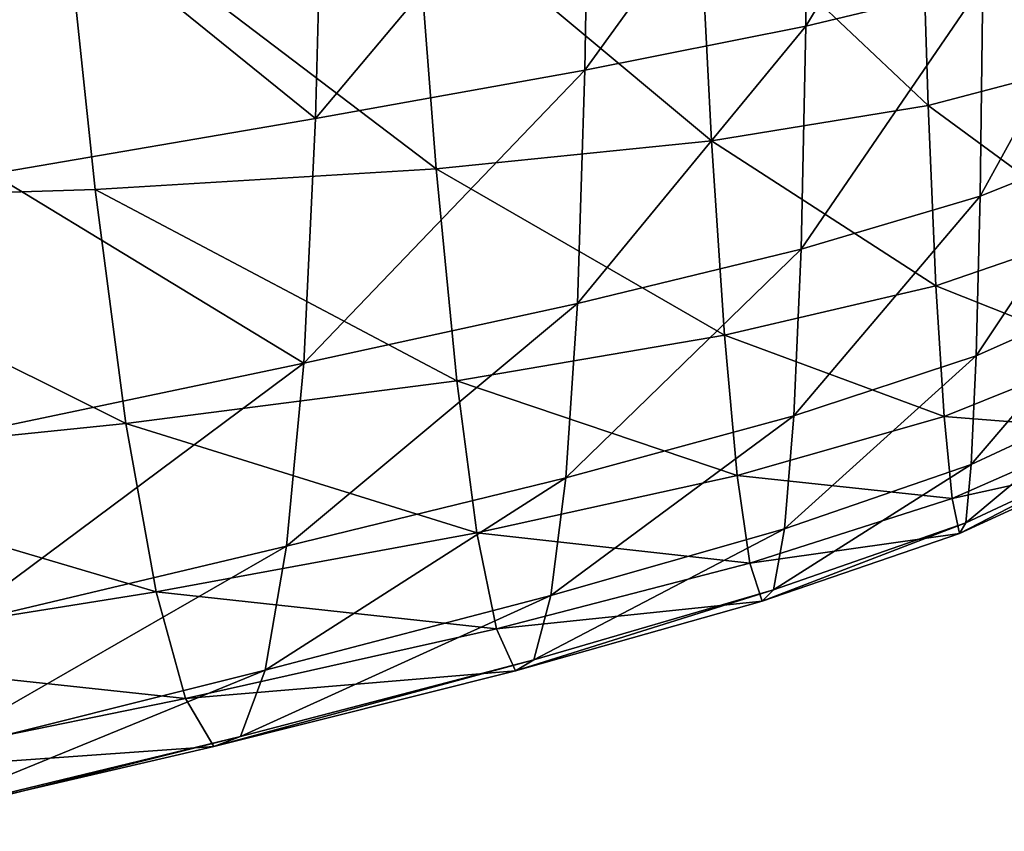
# Model space of a CAD drawing. Extents: x -0.96 to 0.96, y -0.57 to 2.63.
# Tile 64 of 148: x 0.68 to 0.82, y -0.14 to -0.03. Entities that reach past the tile are written whole.
import ezdxf

# ---------------------------------------------------------------- set-up
doc = ezdxf.new("R2010")
doc.units = 0
doc.layers.add('Brakiri_Cruiser_Main_Texture', color=7, linetype='CONTINUOUS')

msp = doc.modelspace()

# ---------------------------------------------------------------- linework, layer by layer
at = {"layer": 'Brakiri_Cruiser_Main_Texture'}
for points in [[(0.793392, -0.030379, -0.480456), (0.793772, 0.007167, -0.475484), (0.818788, 0.011489, -0.481571)], [(0.793392, -0.030379, -0.480456), (0.818788, 0.011489, -0.481571), (0.81849, -0.024295, -0.486416)], [(0.762109, -0.036612, -0.473593), (0.762744, 0.002731, -0.46853), (0.793772, 0.007167, -0.475484)], [(0.762109, -0.036612, -0.473593), (0.793772, 0.007167, -0.475484), (0.793392, -0.030379, -0.480456)], [(0.723926, -0.043426, -0.465516), (0.725, -0.002119, -0.460371), (0.762744, 0.002731, -0.46853)], [(0.723926, -0.043426, -0.465516), (0.762744, 0.002731, -0.46853), (0.762109, -0.036612, -0.473593)], [(0.723926, -0.043426, -0.465516), (0.679785, -0.007679, -0.450686), (0.725, -0.002119, -0.460371)], [(0.8097, -0.008631, -0.583751), (0.834104, -0.035451, -0.579294), (0.83371, -0.004923, -0.585873)], [(0.634098, -0.055348, -0.552853), (0.6882, -0.01043, -0.567993), (0.627669, -0.007289, -0.559678)], [(0.723926, -0.043426, -0.465516), (0.678125, -0.051253, -0.455915), (0.679785, -0.007679, -0.450686)], [(0.778174, -0.010863, -0.580058), (0.810707, -0.041577, -0.577008), (0.8097, -0.008631, -0.583751)], [(0.8097, -0.008631, -0.583751), (0.810707, -0.041577, -0.577008), (0.834104, -0.035451, -0.579294)], [(0.634098, -0.055348, -0.552853), (0.692708, -0.053514, -0.561149), (0.6882, -0.01043, -0.567993)], [(0.6882, -0.01043, -0.567993), (0.692708, -0.053514, -0.561149), (0.741032, -0.050559, -0.567946)], [(0.6882, -0.01043, -0.567993), (0.741032, -0.050559, -0.567946), (0.738021, -0.011542, -0.574796)], [(0.738021, -0.011542, -0.574796), (0.780024, -0.046597, -0.573229), (0.778174, -0.010863, -0.580058)], [(0.778174, -0.010863, -0.580058), (0.780024, -0.046597, -0.573229), (0.810707, -0.041577, -0.577008)], [(0.738021, -0.011542, -0.574796), (0.741032, -0.050559, -0.567946), (0.780024, -0.046597, -0.573229)], [(0.818072, -0.054421, -0.49323), (0.81849, -0.024295, -0.486416), (0.838146, -0.017943, -0.491774)], [(0.818072, -0.054421, -0.49323), (0.838146, -0.017943, -0.491774), (0.837847, -0.046555, -0.498353)], [(0.792719, -0.061934, -0.487437), (0.793392, -0.030379, -0.480456), (0.81849, -0.024295, -0.486416)], [(0.792719, -0.061934, -0.487437), (0.81849, -0.024295, -0.486416), (0.818072, -0.054421, -0.49323)], [(0.761035, -0.069646, -0.480696), (0.762109, -0.036612, -0.473593), (0.793392, -0.030379, -0.480456)], [(0.761035, -0.069646, -0.480696), (0.793392, -0.030379, -0.480456), (0.792719, -0.061934, -0.487437)], [(0.810707, -0.041577, -0.577008), (0.834768, -0.059268, -0.570882), (0.834104, -0.035451, -0.579294)], [(0.722266, -0.078106, -0.472732), (0.723926, -0.043426, -0.465516), (0.762109, -0.036612, -0.473593)], [(0.722266, -0.078106, -0.472732), (0.762109, -0.036612, -0.473593), (0.761035, -0.069646, -0.480696)], [(0.780024, -0.046597, -0.573229), (0.811816, -0.067158, -0.568309), (0.810707, -0.041577, -0.577008)], [(0.810707, -0.041577, -0.577008), (0.811816, -0.067158, -0.568309), (0.834768, -0.059268, -0.570882)], [(0.722266, -0.078106, -0.472732), (0.678125, -0.051253, -0.455915), (0.723926, -0.043426, -0.465516)], [(0.741032, -0.050559, -0.567946), (0.781877, -0.074148, -0.564351), (0.780024, -0.046597, -0.573229)], [(0.780024, -0.046597, -0.573229), (0.781877, -0.074148, -0.564351), (0.811816, -0.067158, -0.568309)], [(0.817513, -0.077067, -0.502009), (0.818072, -0.054421, -0.49323), (0.837847, -0.046555, -0.498353)], [(0.817513, -0.077067, -0.502009), (0.837847, -0.046555, -0.498353), (0.837657, -0.068139, -0.506842)], [(0.722266, -0.078106, -0.472732), (0.675684, -0.087879, -0.463259), (0.678125, -0.051253, -0.455915)], [(0.692708, -0.053514, -0.561149), (0.743945, -0.080577, -0.558956), (0.741032, -0.050559, -0.567946)], [(0.741032, -0.050559, -0.567946), (0.743945, -0.080577, -0.558956), (0.781877, -0.074148, -0.564351)], [(0.634098, -0.055348, -0.552853), (0.697087, -0.086618, -0.5521), (0.692708, -0.053514, -0.561149)], [(0.692708, -0.053514, -0.561149), (0.697087, -0.086618, -0.5521), (0.743945, -0.080577, -0.558956)], [(0.634098, -0.055348, -0.552853), (0.640365, -0.092446, -0.54376), (0.697087, -0.086618, -0.5521)], [(0.791683, -0.085573, -0.496425), (0.792719, -0.061934, -0.487437), (0.818072, -0.054421, -0.49323)], [(0.791683, -0.085573, -0.496425), (0.818072, -0.054421, -0.49323), (0.817513, -0.077067, -0.502009)], [(0.811816, -0.067158, -0.568309), (0.835569, -0.076572, -0.561066), (0.834768, -0.059268, -0.570882)], [(0.759375, -0.094326, -0.48985), (0.761035, -0.069646, -0.480696), (0.792719, -0.061934, -0.487437)], [(0.759375, -0.094326, -0.48985), (0.792719, -0.061934, -0.487437), (0.791683, -0.085573, -0.496425)], [(0.781877, -0.074148, -0.564351), (0.812969, -0.085629, -0.55813), (0.811816, -0.067158, -0.568309)], [(0.811816, -0.067158, -0.568309), (0.812969, -0.085629, -0.55813), (0.835569, -0.076572, -0.561066)], [(0.816835, -0.092429, -0.512265), (0.817513, -0.077067, -0.502009), (0.837657, -0.068139, -0.506842)], [(0.816835, -0.092429, -0.512265), (0.837657, -0.068139, -0.506842), (0.837522, -0.082795, -0.516774)], [(0.719824, -0.104009, -0.482033), (0.722266, -0.078106, -0.472732), (0.761035, -0.069646, -0.480696)], [(0.719824, -0.104009, -0.482033), (0.761035, -0.069646, -0.480696), (0.759375, -0.094326, -0.48985)], [(0.743945, -0.080577, -0.558956), (0.78368, -0.093993, -0.553916), (0.781877, -0.074148, -0.564351)], [(0.781877, -0.074148, -0.564351), (0.78368, -0.093993, -0.553916), (0.812969, -0.085629, -0.55813)], [(0.812969, -0.085629, -0.55813), (0.836361, -0.087502, -0.55029), (0.835569, -0.076572, -0.561066)], [(0.672266, -0.115304, -0.472724), (0.675684, -0.087879, -0.463259), (0.722266, -0.078106, -0.472732)], [(0.672266, -0.115304, -0.472724), (0.722266, -0.078106, -0.472732), (0.719824, -0.104009, -0.482033)], [(0.790354, -0.101572, -0.506927), (0.791683, -0.085573, -0.496425), (0.817513, -0.077067, -0.502009)], [(0.790354, -0.101572, -0.506927), (0.817513, -0.077067, -0.502009), (0.816835, -0.092429, -0.512265)], [(0.697087, -0.086618, -0.5521), (0.746785, -0.102128, -0.548361), (0.743945, -0.080577, -0.558956)], [(0.743945, -0.080577, -0.558956), (0.746785, -0.102128, -0.548361), (0.78368, -0.093993, -0.553916)], [(0.816059, -0.100704, -0.523512), (0.816835, -0.092429, -0.512265), (0.837522, -0.082795, -0.516774)], [(0.816059, -0.100704, -0.523512), (0.837522, -0.082795, -0.516774), (0.837337, -0.090742, -0.527657)], [(0.757275, -0.111025, -0.500543), (0.759375, -0.094326, -0.48985), (0.791683, -0.085573, -0.496425)], [(0.757275, -0.111025, -0.500543), (0.791683, -0.085573, -0.496425), (0.790354, -0.101572, -0.506927)], [(0.78368, -0.093993, -0.553916), (0.814106, -0.097245, -0.546944), (0.812969, -0.085629, -0.55813)], [(0.812969, -0.085629, -0.55813), (0.814106, -0.097245, -0.546944), (0.836361, -0.087502, -0.55029)], [(0.640365, -0.092446, -0.54376), (0.701367, -0.110496, -0.541398), (0.697087, -0.086618, -0.5521)], [(0.697087, -0.086618, -0.5521), (0.701367, -0.110496, -0.541398), (0.746785, -0.102128, -0.548361)], [(0.814106, -0.097245, -0.546944), (0.837001, -0.092199, -0.539), (0.836361, -0.087502, -0.55029)], [(0.815158, -0.102204, -0.535242), (0.816059, -0.100704, -0.523512), (0.837337, -0.090742, -0.527657)], [(0.815158, -0.102204, -0.535242), (0.837337, -0.090742, -0.527657), (0.837001, -0.092199, -0.539)], [(0.640365, -0.092446, -0.54376), (0.646452, -0.119257, -0.532957), (0.701367, -0.110496, -0.541398)], [(0.788829, -0.110223, -0.518436), (0.790354, -0.101572, -0.506927), (0.816835, -0.092429, -0.512265)], [(0.788829, -0.110223, -0.518436), (0.816835, -0.092429, -0.512265), (0.816059, -0.100704, -0.523512)], [(0.814106, -0.097245, -0.546944), (0.815158, -0.102204, -0.535242), (0.837001, -0.092199, -0.539)], [(0.716797, -0.121588, -0.492899), (0.719824, -0.104009, -0.482033), (0.759375, -0.094326, -0.48985)], [(0.716797, -0.121588, -0.492899), (0.759375, -0.094326, -0.48985), (0.757275, -0.111025, -0.500543)], [(0.746785, -0.102128, -0.548361), (0.785452, -0.106444, -0.542443), (0.78368, -0.093993, -0.553916)], [(0.78368, -0.093993, -0.553916), (0.785452, -0.106444, -0.542443), (0.814106, -0.097245, -0.546944)], [(0.785452, -0.106444, -0.542443), (0.815158, -0.102204, -0.535242), (0.814106, -0.097245, -0.546944)], [(0.754883, -0.120114, -0.512262), (0.757275, -0.111025, -0.500543), (0.790354, -0.101572, -0.506927)], [(0.754883, -0.120114, -0.512262), (0.790354, -0.101572, -0.506927), (0.788829, -0.110223, -0.518436)], [(0.787207, -0.111816, -0.53045), (0.788829, -0.110223, -0.518436), (0.816059, -0.100704, -0.523512)], [(0.787207, -0.111816, -0.53045), (0.816059, -0.100704, -0.523512), (0.815158, -0.102204, -0.535242)], [(0.701367, -0.110496, -0.541398), (0.749577, -0.115747, -0.536695), (0.746785, -0.102128, -0.548361)], [(0.746785, -0.102128, -0.548361), (0.749577, -0.115747, -0.536695), (0.785452, -0.106444, -0.542443)], [(0.785452, -0.106444, -0.542443), (0.787207, -0.111816, -0.53045), (0.815158, -0.102204, -0.535242)], [(0.668058, -0.133762, -0.483771), (0.672266, -0.115304, -0.472724), (0.719824, -0.104009, -0.482033)], [(0.668058, -0.133762, -0.483771), (0.719824, -0.104009, -0.482033), (0.716797, -0.121588, -0.492899)], [(0.749577, -0.115747, -0.536695), (0.787207, -0.111816, -0.53045), (0.785452, -0.106444, -0.542443)], [(0.646452, -0.119257, -0.532957), (0.705526, -0.1256, -0.529586), (0.701367, -0.110496, -0.541398)], [(0.701367, -0.110496, -0.541398), (0.705526, -0.1256, -0.529586), (0.749577, -0.115747, -0.536695)], [(0.713322, -0.130996, -0.504801), (0.716797, -0.121588, -0.492899), (0.757275, -0.111025, -0.500543)], [(0.713322, -0.130996, -0.504801), (0.757275, -0.111025, -0.500543), (0.754883, -0.120114, -0.512262)], [(0.752287, -0.121665, -0.524486), (0.754883, -0.120114, -0.512262), (0.788829, -0.110223, -0.518436)], [(0.752287, -0.121665, -0.524486), (0.788829, -0.110223, -0.518436), (0.787207, -0.111816, -0.53045)], [(0.749577, -0.115747, -0.536695), (0.752287, -0.121665, -0.524486), (0.787207, -0.111816, -0.53045)], [(0.705526, -0.1256, -0.529586), (0.752287, -0.121665, -0.524486), (0.749577, -0.115747, -0.536695)], [(0.646452, -0.119257, -0.532957), (0.652344, -0.136453, -0.521006), (0.705526, -0.1256, -0.529586)], [(0.709538, -0.132383, -0.517208), (0.713322, -0.130996, -0.504801), (0.754883, -0.120114, -0.512262)], [(0.709538, -0.132383, -0.517208), (0.754883, -0.120114, -0.512262), (0.752287, -0.121665, -0.524486)], [(0.663249, -0.143485, -0.495864), (0.668058, -0.133762, -0.483771), (0.716797, -0.121588, -0.492899)], [(0.663249, -0.143485, -0.495864), (0.716797, -0.121588, -0.492899), (0.713322, -0.130996, -0.504801)], [(0.705526, -0.1256, -0.529586), (0.709538, -0.132383, -0.517208), (0.752287, -0.121665, -0.524486)], [(0.652344, -0.136453, -0.521006), (0.709538, -0.132383, -0.517208), (0.705526, -0.1256, -0.529586)], [(0.657967, -0.144405, -0.508457), (0.663249, -0.143485, -0.495864), (0.713322, -0.130996, -0.504801)], [(0.657967, -0.144405, -0.508457), (0.713322, -0.130996, -0.504801), (0.709538, -0.132383, -0.517208)], [(0.652344, -0.136453, -0.521006), (0.657967, -0.144405, -0.508457), (0.709538, -0.132383, -0.517208)]]:
    msp.add_3dface(points, dxfattribs=at)

doc.saveas('drawing.dxf')
